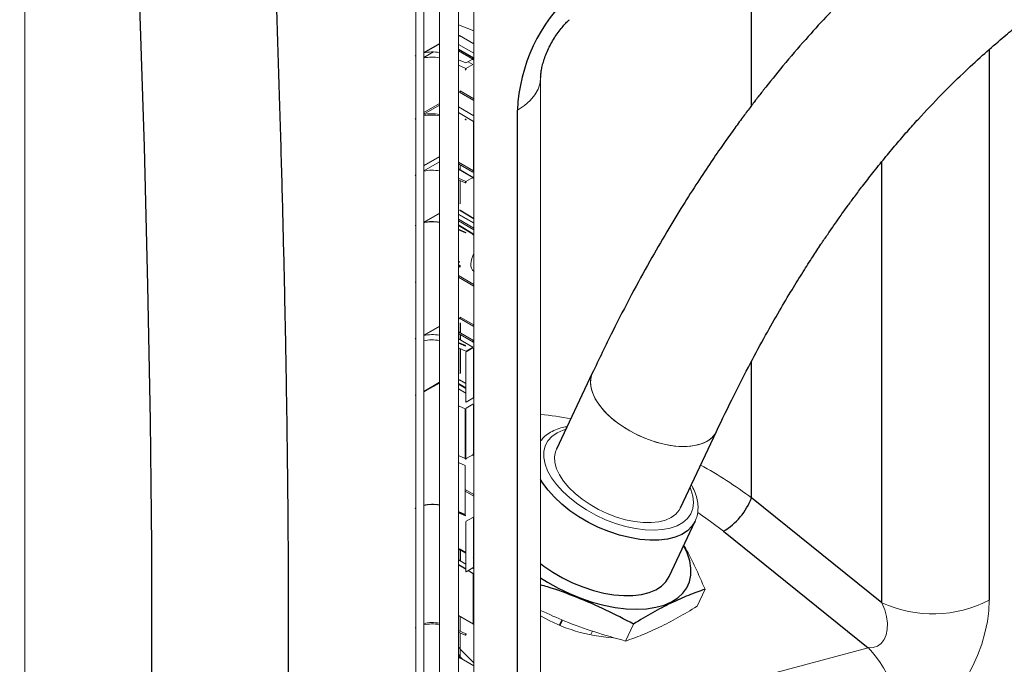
# Paper-space layout '_Isometric' of a CAD drawing. Header units: millimetres. Extents: x -1342 to 1339, y -551 to 2740.
# Tile 69 of 90: x 634 to 881, y -154 to 8. Entities that reach past the tile are written whole.
import ezdxf

# ---------------------------------------------------------------- set-up
doc = ezdxf.new("R2010")
doc.units = ezdxf.units.MM

psp = doc.layouts.new('_Isometric')

# ---------------------------------------------------------------- linework, layer by layer
at = {"color": 144, "linetype": 'Continuous', "lineweight": 18}
for p, q in [((635.03, 592.55), (635.03, -444.04)), ((735.36, -221.32), (735.36, 15.48)), ((739.29, 15.63), (739.29, -221.16)), ((733.4, 14.34), (733.4, -222.45)), ((744.08, -223.24), (744.08, 13.55)), ((748, 13.71), (748, -223.09)), ((748, 5.02), (744.08, 6.46)), ((744.38, 3.79), (744.25, 3.71)), ((748, 1.7), (744.38, 3.79)), ((739.29, 1.82), (735.36, -0.44)), ((744.08, 1.57), (748, -0.61)), ((733.4, -1.26), (733.24, -1.35)), ((735.36, -1.75), (737.84, -0.33)), ((747.68, -2.12), (744.08, -0.04)), ((744.08, -2.29), (745.98, -3.1)), ((745.98, -3.1), (747.68, -2.12)), ((747.62, -2.16), (748, -2.38)), ((747.75, -2.08), (747.86, -1.89)), ((745.98, -4.48), (744.08, -3.64)), ((746.05, -4.61), (745.94, -4.79)), ((747.68, -3.5), (745.98, -4.48)), ((746.51, -2.8), (747.68, -3.5)), ((764.78, -173.6), (764.78, -6.84)), ((748, -12.52), (744.38, -10.43)), ((744.56, -10.12), (748, -12.11)), ((739.29, -13.3), (735.36, -15.57)), ((735.36, -15.97), (739.29, -13.71)), ((744.08, -14.13), (748, -16.4)), ((733.24, -17.2), (733.4, -17.11)), ((747.86, -17.82), (744.08, -15.56)), ((745.94, -17.22), (746.05, -17.28)), ((747.86, -30.25), (747.86, -17.82)), ((739.29, -26.61), (735.36, -28.88)), ((739.29, -26.7), (735.36, -28.96)), ((735.36, -28.97), (739.29, -26.7)), ((735.36, -30.19), (739.29, -27.93)), ((744.08, -28.07), (747.86, -30.25)), ((747.68, -30.56), (744.08, -28.48)), ((747.81, -31.93), (744.08, -29.7)), ((744.49, -28.71), (744.49, -29.94)), ((744.56, -29.99), (744.56, -28.75)), ((744.56, -28.75), (744.56, -29.98)), ((748, -29.05), (747.86, -28.97)), ((744.08, -29.78), (747.68, -31.94)), ((745.98, -32.92), (744.08, -32.08)), ((747.68, -31.94), (745.98, -32.92)), ((747.86, -32.12), (747.75, -32.06)), ((747.77, -30.48), (748, -30.61)), ((744.08, -32.47), (745.81, -33.23)), ((744.49, -32.65), (744.49, -38.46)), ((744.56, -38.36), (744.56, -32.68)), ((744.56, -32.68), (744.56, -38.56)), ((746.05, -33.04), (745.94, -33.23)), ((739.29, -40.83), (735.36, -43.1)), ((739.29, -40.92), (735.36, -43.18)), ((735.36, -43.19), (739.29, -40.92)), ((748, -43.27), (744.08, -41.08)), ((744.08, -41.17), (748, -43.35)), ((744.38, -40.11), (748, -42.28)), ((748, -42.19), (744.51, -40.1)), ((733.4, -43.92), (733.24, -44.01)), ((748, -44.63), (744.08, -42.36)), ((744.08, -42.77), (748, -45.04)), ((744.08, -44), (747.68, -46.16)), ((745.81, -45.66), (744.08, -44.93)), ((744.08, -45.02), (745.87, -45.78)), ((745.81, -45.69), (745.98, -45.76)), ((747.86, -46.34), (747.75, -46.28)), ((744.08, -53.27), (744.21, -53.19)), ((744.21, -54.03), (744.08, -54.1)), ((744.26, -53.08), (744.12, -53.15)), ((744.38, -53.09), (744.25, -53.17)), ((744.25, -54.41), (744.38, -54.33)), ((748, -58.85), (744.08, -56.58)), ((744.08, -56.99), (748, -59.26)), ((739.29, -69.27), (735.36, -71.54)), ((739.29, -69.36), (735.36, -71.62)), ((735.36, -71.62), (739.29, -69.36)), ((744.12, -67.37), (744.08, -67.39)), ((748, -69.4), (744.38, -67.31)), ((744.56, -67), (748, -68.99)), ((744.56, -71), (744.56, -68.45)), ((744.56, -68.65), (744.56, -71)), ((744.08, -70.73), (747.86, -72.91)), ((747.68, -73.21), (744.08, -71.13)), ((744.56, -72.73), (744.56, -71.41)), ((744.56, -71.41), (744.56, -72.73)), ((733.4, -72.36), (733.24, -72.45)), ((744.08, -72.44), (747.68, -74.6)), ((745.81, -74.1), (744.08, -73.37)), ((745.81, -74.13), (745.98, -74.2)), ((747.75, -73.17), (747.86, -72.99)), ((745.98, -75.58), (744.08, -74.74)), ((744.56, -81.02), (744.56, -74.95)), ((744.56, -74.95), (744.56, -81.22)), ((746.05, -75.7), (745.94, -75.89)), ((745.94, -88.32), (745.94, -75.89)), ((747.68, -74.6), (745.98, -75.58)), ((746.05, -75.7), (747.75, -74.72)), ((747.86, -74.78), (747.75, -74.72)), ((747.86, -74.78), (747.86, -87.21)), ((739.29, -83.58), (735.36, -85.84)), ((735.36, -85.84), (739.29, -83.58)), ((745.94, -84.78), (744.08, -83.74)), ((744.25, -82.85), (744.38, -82.77)), ((744.38, -82.77), (745.94, -83.7)), ((745.94, -86.1), (744.08, -85.02)), ((747.86, -84.85), (748, -84.93)), ((748, -85.93), (747.86, -85.84)), ((745.94, -88.32), (746.05, -88.38)), ((747.75, -87.39), (746.05, -88.38)), ((746.05, -89.92), (747.75, -88.94)), ((747.75, -87.39), (747.86, -87.21)), ((747.86, -89), (747.75, -88.94)), ((748, -87.29), (747.86, -87.2)), ((747.86, -89), (747.86, -101.43)), ((744.08, -89.34), (745.81, -90.11)), ((745.81, -90.11), (745.81, -102.54)), ((746.05, -89.92), (745.94, -90.11)), ((745.94, -102.54), (745.94, -90.11)), ((745.94, -98.99), (745.81, -98.92)), ((745.81, -99.01), (745.94, -99.08)), ((745.94, -100.32), (745.81, -100.24)), ((745.81, -100.65), (745.94, -100.72)), ((747.75, -101.61), (747.86, -101.43)), ((748, -100.15), (747.86, -100.06)), ((747.86, -100.15), (748, -100.23)), ((748, -101.51), (747.86, -101.42)), ((745.81, -102.54), (744.08, -101.8)), ((744.08, -103.56), (745.81, -104.33)), ((747.75, -101.61), (746.05, -102.6)), ((747.61, -101.69), (748, -101.92)), ((745.81, -104.33), (745.81, -116.76)), ((745.81, -110.38), (748, -111.65)), ((748, -112.06), (745.81, -110.79)), ((733.4, -115.02), (733.24, -115.11)), ((745.81, -116.79), (745.98, -116.86)), ((746.05, -118.36), (745.94, -118.55)), ((745.94, -130.98), (745.94, -118.55)), ((746.05, -118.36), (747.75, -117.38)), ((747.86, -117.44), (747.75, -117.38)), ((747.86, -117.44), (747.86, -129.87)), ((744.21, -125.12), (744.08, -125.2)), ((744.25, -125.51), (744.38, -125.43)), ((744.38, -125.43), (745.94, -126.36)), ((744.56, -125.45), (744.56, -125.33)), ((744.56, -125.53), (744.56, -128.37)), ((744.56, -128.37), (744.56, -125.54)), ((744.08, -128.09), (745.94, -129.16)), ((747.86, -127.51), (748, -127.59)), ((745.94, -130.34), (744.08, -129.23)), ((744.08, -129.32), (745.94, -130.43)), ((745.94, -130.98), (746.05, -131.04)), ((747.75, -130.05), (746.05, -131.04)), ((746.51, -130.77), (747.68, -131.47)), ((747.81, -131.46), (746.58, -130.73)), ((747.61, -130.13), (748, -130.35)), ((747.75, -130.05), (747.86, -129.87)), ((747.86, -131.58), (747.68, -131.47)), ((747.86, -131.66), (747.86, -144.21)), ((806.14, -135.46), (804.12, -139.74)), ((747.86, -144.21), (744.08, -142.03)), ((744.49, -142.26), (744.49, -146.02)), ((744.56, -142.3), (744.56, -146.05)), ((744.56, -146.05), (744.56, -142.31)), ((748, -142.8), (747.89, -142.74)), ((769.5, -144.41), (770.1, -143.13)), ((770.28, -143.22), (769.65, -144.48)), ((733.24, -145.17), (733.4, -145.08)), ((745.98, -146.68), (744.08, -145.84)), ((747.86, -144.21), (747.86, -144.21)), ((777.4, -146.86), (777.84, -145.98)), ((788.14, -144.19), (786.13, -148.48)), ((744.08, -146.22), (745.81, -146.99)), ((744.49, -146.4), (744.49, -152.22)), ((744.56, -146.44), (744.56, -152.32)), ((744.56, -152.11), (744.56, -146.44)), ((746.05, -146.8), (745.94, -146.98)), ((765.93, -171.91), (847.2, -150.14)), ((744.12, -152.69), (744.08, -152.71)), ((748, -154.71), (744.38, -152.62))]:
    psp.add_line(p, q, dxfattribs=at)
at = {"color": 7, "linetype": 'Continuous', "lineweight": 25}
for p, q in [((817.81, -13.83), (817.81, 48.39)), ((739.29, 1.74), (735.36, -0.53)), ((747.85, -1.88), (744.08, 0.3)), ((877.65, 0.3), (877.65, -138.19)), ((748, -1.97), (747.88, -1.9)), ((758.92, -181.77), (758.92, -15)), ((850.65, -138.87), (850.65, -27.87)), ((747.81, -46.15), (744.08, -43.92)), ((744.12, -53.15), (744.08, -53.17)), ((744.49, -68.55), (744.49, -70.96)), ((744.49, -71.37), (744.49, -72.69)), ((744.08, -73.46), (745.87, -74.22)), ((744.49, -74.92), (744.49, -81.12)), ((817.81, -112.47), (817.81, -78.14)), ((777.76, -81.12), (768.77, -100.26)), ((739.29, -83.49), (735.36, -85.76)), ((744.08, -83.82), (745.94, -84.86)), ((747.86, -85.93), (748, -86.01)), ((799.99, -114.94), (808.99, -95.8)), ((745.94, -102.54), (746.05, -102.6)), ((850.65, -138.87), (817.81, -112.47)), ((745.81, -116.76), (744.08, -116.02)), ((744.08, -116.12), (745.87, -116.88)), ((797.1, -132.27), (803.64, -118.34)), ((810.79, -120.88), (847.2, -150.14)), ((744.49, -125.49), (744.49, -128.32)), ((745.94, -126.27), (744.51, -125.42)), ((748, -127.51), (747.86, -127.42)), ((747.86, -131.66), (747.86, -131.58)), ((747.89, -144.23), (747.89, -131.62)), ((747.86, -144.21), (747.86, -144.21)), ((744.08, -150.01), (744.49, -150.42)), ((744.56, -150.5), (748, -153.97)), ((744.08, -151.94), (744.46, -152.33)), ((744.26, -152.61), (744.12, -152.69)), ((744.38, -152.62), (744.25, -152.7)), ((744.54, -152.41), (745.24, -153.12))]:
    psp.add_line(p, q, dxfattribs=at)
at = {"color": 7, "linetype": 'Continuous', "lineweight": 25, "flags": 128}
for points in [[(655.96, 189.46), (658.24, 144), (660.35, 99.08), (662.24, 54.8), (663.87, 11.29), (664.99, -24.19), (665.88, -59.01), (666.5, -93.09), (666.7, -108.88), (666.83, -124.46), (666.9, -139.33), (666.9, -153.37), (666.84, -166.59), (666.71, -180.41), (666.53, -193.26), (666.31, -205.17), (666.04, -216.23), (665.75, -226.41), (665.44, -235.72), (665.12, -244.18), (664.8, -251.81)], [(803.55, -118.52), (802.84, -119.62), (801.72, -120.73), (800.31, -121.64), (798.62, -122.35), (796.69, -122.83), (794.55, -123.09), (792.23, -123.12), (789.77, -122.91), (787.21, -122.47), (784.6, -121.82), (781.97, -120.95), (779.37, -119.89), (776.84, -118.64), (774.42, -117.24), (772.16, -115.7), (770.09, -114.06), (768.24, -112.32), (766.64, -110.54), (765.33, -108.73), (764.78, -107.81)], [(803.64, -118.34), (803.64, -118.34), (803.55, -118.52)], [(764.78, -132.6), (766.49, -133.68), (769.2, -135.19), (772, -136.54), (774.88, -137.71), (777.78, -138.69), (780.68, -139.46), (783.53, -140.02), (786.3, -140.35), (788.94, -140.46), (791.44, -140.34), (793.75, -139.99), (795.85, -139.42), (797.7, -138.63), (799.28, -137.64), (800.58, -136.45), (801.57, -135.09), (802.24, -133.57), (802.59, -131.91), (802.6, -130.14), (802.28, -128.27), (801.64, -126.33), (800.75, -124.48)], [(764.78, -129.01), (765.61, -129.63), (767.87, -131.17), (770.29, -132.57), (772.82, -133.82), (775.42, -134.88), (778.05, -135.75), (780.66, -136.41), (783.22, -136.84), (785.68, -137.05), (788, -137.02), (790.14, -136.76), (792.07, -136.28), (793.76, -135.57), (795.17, -134.66), (796.29, -133.55), (797.09, -132.27), (797.1, -132.27)]]:
    psp.add_lwpolyline(points, dxfattribs=at)
at = {"color": 144, "linetype": 'Continuous', "lineweight": 18, "flags": 128}
for points in [[(744.25, 3.71), (744.16, 3.67), (744.08, 3.65)], [(764.78, -6.84), (764.66, -8.12), (764.18, -9.65), (763.35, -11.13), (762.18, -12.53), (760.69, -13.83), (758.92, -15)], [(745.81, -45.66), (745.81, -45.7), (745.82, -45.73), (745.84, -45.76), (745.86, -45.78), (745.88, -45.79), (745.91, -45.79), (745.94, -45.78), (745.98, -45.76)], [(744.25, -53.17), (744.16, -53.2), (744.08, -53.23)], [(744.25, -67.38), (744.16, -67.42), (744.08, -67.45)], [(745.81, -74.1), (745.81, -74.14), (745.82, -74.17), (745.84, -74.2), (745.86, -74.22), (745.88, -74.22), (745.91, -74.22), (745.94, -74.22), (745.98, -74.2)], [(777.76, -81.12), (777.53, -81.72), (777.29, -83.04), (777.38, -84.47), (777.79, -85.99), (778.52, -87.55), (779.55, -89.14), (780.86, -90.71), (782.43, -92.23), (784.22, -93.68), (786.2, -95.02), (788.32, -96.23), (790.55, -97.28), (792.83, -98.15), (795.13, -98.82), (797.39, -99.28), (799.56, -99.53), (801.62, -99.54), (803.5, -99.33), (805.18, -98.9), (806.61, -98.26), (807.78, -97.42), (808.66, -96.39), (809.1, -95.54)], [(781.62, -91.48), (780.18, -89.93), (779, -88.35), (778.12, -86.77), (777.54, -85.23), (777.29, -83.75), (777.37, -82.37), (777.76, -81.14)], [(744.08, -82.91), (744.16, -82.89), (744.25, -82.85)], [(808.99, -95.79), (808.98, -95.82), (808.26, -96.92), (807.24, -97.86), (805.93, -98.61), (804.37, -99.14), (802.59, -99.47), (800.61, -99.56), (798.49, -99.43), (796.27, -99.08), (793.99, -98.51), (791.69, -97.74), (789.43, -96.78), (787.25, -95.65), (785.2, -94.37), (783.31, -92.97), (781.62, -91.48)], [(771.16, -95.19), (770.48, -95.4), (768.91, -96.11), (767.61, -97.02), (766.62, -98.12), (765.94, -99.39), (765.58, -100.81), (765.57, -102.34), (765.89, -103.98), (766.54, -105.67), (767.51, -107.4), (768.77, -109.14), (770.32, -110.84), (772.12, -112.49), (774.14, -114.05), (776.34, -115.5), (778.68, -116.81), (781.13, -117.95), (783.63, -118.9), (786.15, -119.66), (788.63, -120.2), (791.04, -120.51), (793.33, -120.6), (795.46, -120.45), (797.4, -120.07), (799.1, -119.47), (800.54, -118.66), (801.69, -117.65), (802.53, -116.46), (803.04, -115.12), (803.23, -113.63), (803.08, -112.05), (802.59, -110.38), (802.38, -109.86)], [(768.77, -100.26), (768.54, -100.85), (768.3, -102.18), (768.38, -103.61), (768.79, -105.13), (769.52, -106.69), (770.56, -108.27), (771.87, -109.84), (773.44, -111.37), (775.23, -112.82), (777.2, -114.16), (779.33, -115.37), (781.55, -116.41), (783.84, -117.29), (786.13, -117.96), (788.39, -118.42), (790.57, -118.66), (792.62, -118.68), (794.5, -118.47), (796.18, -118.04), (797.62, -117.4), (798.79, -116.55), (799.66, -115.53), (799.99, -114.94)], [(804.32, -116.15), (807.53, -118.38), (810.79, -120.88)], [(745.81, -116.76), (745.81, -116.8), (745.82, -116.83), (745.84, -116.86), (745.86, -116.87), (745.88, -116.88), (745.91, -116.88), (745.94, -116.87), (745.98, -116.86)], [(744.08, -125.57), (744.16, -125.55), (744.25, -125.51)], [(877.65, -138.19), (877.53, -140.84), (877.17, -143.59), (876.57, -146.4), (875.74, -149.24), (874.7, -152.08), (873.45, -154.87), (872.01, -157.58), (870.4, -160.18), (868.64, -162.64), (866.76, -164.91), (864.76, -166.99), (862.69, -168.83), (860.57, -170.42), (858.42, -171.73), (856.27, -172.75), (854.14, -173.47)], [(847.2, -150.14), (848.43, -150.09), (849.53, -149.72), (850.46, -149.06), (851.2, -148.12), (851.71, -146.94), (851.99, -145.54), (852.01, -143.99), (851.8, -142.32), (851.34, -140.6), (850.65, -138.87)], [(744.25, -152.7), (744.16, -152.74), (744.08, -152.77)]]:
    psp.add_lwpolyline(points, dxfattribs=at)
at = {"color": 7, "linetype": 'Continuous', "lineweight": 25}
for centre, radius, start, end in [((801.13, -16.83), 42.25, 131.9647, 177.522), ((747.75, -32.03), 0.12, 63.1105, 127.1715), ((746.21, -33.25), 0.406, 125.8645, 177.5198), ((744.59, -54.01), 0.385, 182.6294, 237.0819), ((747.48, -72.89), 0.382, 302.4265, 357.5735), ((802.24, -106.6), 16.64, 300.9239, 339.342), ((744.46, -125.18), 0.393, 190.9883, 236.6946), ((744.61, -152.2), 0.125, 185.5275, 245.1212)]:
    psp.add_arc(centre, radius, start, end, dxfattribs=at)
at = {"color": 144, "linetype": 'Continuous', "lineweight": 18}
for centre, radius, start, end in [((737.53, -10.52), 10.2, 80.0806, 102.7649), ((737.43, -12.13), 10.5, 79.8008, 101.3534), ((747.48, -1.79), 0.382, 302.4265, 357.5735), ((747.71, -2.08), 0.0436, 231.5441, 9.3326), ((747.84, -1.85), 0.0436, 290.6648, 68.4691), ((746.21, -4.81), 0.406, 125.8645, 177.5198), ((745.87, -4.65), 0.156, 247.5021, 297.1212), ((745.89, -4.61), 0.154, 2.6294, 57.0819), ((744.17, -10.1), 0.39, 303.052, 356.948), ((737.43, -26.35), 10.5, 79.8008, 101.3534), ((737.43, -26.22), 10.03, 79.3038, 101.8895), ((745.92, -17.24), 0.113, 171.123, 243.5398), ((745.87, -17.08), 0.156, 247.5021, 297.1212), ((746, -17.29), 0.0493, 305.0639, 6.2662), ((737.43, -40.57), 10.5, 79.8008, 101.3534), ((747.48, -30.23), 0.382, 302.4265, 357.5735), ((747.6, -32.07), 0.154, 2.6294, 57.0819), ((747.84, -32.08), 0.0474, 292.4963, 358.7486), ((745.87, -33.09), 0.156, 247.5021, 297.1212), ((745.89, -33.05), 0.154, 2.6294, 57.0819), ((744.61, -38.45), 0.125, 185.5275, 245.1212), ((744.46, -40.21), 0.121, 64.2192, 126.817), ((737.53, -53.19), 10.21, 80.0882, 102.2754), ((737.54, -53.72), 10.68, 80.5475, 101.7313), ((747.75, -46.25), 0.12, 63.1105, 127.1715), ((747.6, -46.29), 0.154, 2.6294, 57.0819), ((747.84, -46.3), 0.0474, 292.4963, 358.7486), ((753.06, -53.92), 5.85, 149.7851, 177.8603), ((744.46, -54.08), 0.393, 190.9883, 236.6946), ((744.18, -53.26), 0.119, 53.2429, 116.5108), ((744.35, -54.2), 0.218, 350.785, 129.2043), ((744.31, -53.19), 0.125, 54.8867, 114.4743), ((744.45, -54.42), 0.109, 350.7761, 129.2132), ((744.62, -54.35), 0.138, 115.793, 159.5408), ((744.61, -54.32), 0.118, 181.8045, 246.9288), ((749.17, -53.92), 1.97, 173.5611, 234.6539), ((744.18, -67.48), 0.119, 53.2429, 116.5108), ((744.17, -66.98), 0.39, 303.052, 356.948), ((744.6, -68.55), 0.109, 110.6648, 248.4691), ((737.53, -81.62), 10.21, 80.0882, 102.2754), ((737.43, -83.23), 10.5, 79.8008, 101.3534), ((747.71, -73.18), 0.0436, 231.5441, 9.3326), ((747.84, -72.95), 0.0436, 290.6648, 68.4691), ((744.61, -81.11), 0.125, 185.5275, 245.1212), ((755.15, -185.21), 94.24, 79.4612, 84.1364), ((745.92, -102.56), 0.113, 171.123, 243.5398), ((745.87, -102.4), 0.156, 247.5021, 297.1212), ((746, -102.6), 0.0493, 305.0639, 6.2662), ((757.55, -191.83), 99.64, 52.7926, 61.5467), ((737.53, -124.28), 10.21, 80.0882, 102.2754), ((737.54, -124.82), 10.68, 80.5475, 101.7313), ((744.59, -125.11), 0.385, 182.6294, 237.0819), ((744.45, -125.52), 0.118, 63.2618, 127.7744), ((744.62, -125.45), 0.135, 115.5079, 162.4073), ((747.75, -131.56), 0.109, 350.7877, 129.2016), ((747.84, -131.62), 0.0436, 290.6648, 68.4691), ((863.45, -110.61), 31.03, 245.6461, 297.2416), ((785.48, -106.25), 41.46, 240.0383, 266.56), ((737.43, -154.33), 10.5, 79.8008, 101.3534), ((737.43, -154.2), 10.03, 79.3038, 101.8895), ((746.21, -147.01), 0.406, 125.8645, 177.5198), ((745.87, -146.85), 0.156, 247.5021, 297.1212), ((745.89, -146.81), 0.154, 2.6294, 57.0819), ((828.11, -168.52), 26.5, 349.2441, 43.9184), ((744.18, -152.8), 0.125, 54.945, 113.7985), ((744.31, -152.73), 0.125, 54.874, 114.6221), ((744.17, -152.3), 0.39, 303.052, 356.948)]:
    psp.add_arc(centre, radius, start, end, dxfattribs=at)
at = {"color": 7, "linetype": 'Continuous', "lineweight": 25}
for points, knots in [([(808.99, -95.79), (810.46, -92.73), (813.24, -86.92), (817.39, -78.85), (821.22, -71.79), (824.72, -65.64), (827.87, -60.34), (830.67, -55.82), (833.11, -52.02), (835.17, -48.89), (836.85, -46.41), (838.14, -44.54), (839.1, -43.16), (839.95, -41.95), (840.95, -40.55), (842.26, -38.74), (843.9, -36.52), (845.96, -33.79), (848.45, -30.59), (851.26, -27.1), (854.16, -23.62), (857, -20.34), (860.78, -16.12), (865.41, -11.22), (870.82, -5.89), (875.75, -1.32), (880.11, 2.48), (883.94, 5.67), (887.3, 8.35), (890.39, 10.71), (893.18, 12.78), (895.87, 14.7), (898.76, 16.71), (902.16, 18.98), (906.47, 21.74), (911.75, 24.94), (917.87, 28.41), (924.35, 31.82), (930.98, 35.07), (937.73, 38.15), (945.91, 41.62), (955.61, 45.4), (967.01, 49.43), (977.93, 52.96), (988.36, 56.11), (998.22, 58.95), (1008.46, 61.81), (1019.07, 64.73), (1030.05, 67.76), (1041.22, 70.91), (1050.89, 73.75), (1058.78, 76.18), (1064.8, 78.1), (1070.36, 79.95), (1075.41, 81.7), (1080.18, 83.39), (1084.4, 84.95), (1087.66, 86.2), (1089.92, 87.08), (1091.48, 87.69), (1093.11, 88.35), (1095.27, 89.23), (1098.07, 90.39), (1101.52, 91.86), (1105.83, 93.77), (1111.07, 96.18), (1117.19, 99.16), (1123.7, 102.52), (1130.28, 106.14), (1136.71, 109.91), (1142.99, 113.81), (1151.77, 119.62), (1162.76, 127.65), (1175.53, 138.28), (1187.39, 149.47), (1198.35, 161.1), (1208.43, 173.03), (1217.72, 185.2), (1226.33, 197.61), (1234.37, 210.3), (1242.18, 223.73), (1249.7, 237.86), (1256.89, 252.6), (1262.36, 264.78), (1266.4, 274.31), (1269.14, 281.01), (1271.62, 287.27), (1273.75, 292.83), (1275.48, 297.44), (1276.84, 301.14), (1277.86, 303.98), (1278.72, 306.36), (1279.51, 308.62), (1280.37, 311.07), (1281.3, 313.77), (1282.32, 316.75), (1283.65, 320.71), (1285.32, 325.8), (1287.34, 332.09), (1289.46, 338.91), (1292, 347.32), (1294.95, 357.53), (1298.31, 369.69), (1301.75, 382.84), (1305.26, 397.01), (1308.89, 412.56), (1312.6, 429.54), (1316.35, 448), (1320.03, 467.66), (1323.58, 488.48), (1326.94, 510.44), (1329.97, 532.83), (1332.56, 555.1), (1334.68, 576.69), (1336.34, 597.7), (1337.57, 618.08), (1338.36, 637.44), (1338.74, 655.77), (1338.75, 673.05), (1338.44, 689.64), (1337.83, 705.54), (1336.97, 720.76), (1335.96, 734.17), (1334.91, 745.89), (1333.86, 756.05), (1332.72, 765.86), (1331.5, 775.34), (1330.22, 784.48), (1328.91, 793.14), (1327.61, 801.11), (1326.43, 807.89), (1325.41, 813.55), (1324.54, 818.17), (1323.76, 822.18), (1323.09, 825.58), (1322.51, 828.41), (1322, 830.91), (1321.46, 833.49), (1320.79, 836.61), (1319.93, 840.54), (1318.85, 845.37), (1317.52, 851.09), (1315.94, 857.68), (1314.07, 865.13), (1311.91, 873.39), (1309.5, 882.15), (1306.13, 893.91), (1301.78, 908.05), (1295.91, 925.73), (1289.37, 943.89), (1282.17, 962.31), (1274.94, 979.5), (1267.76, 995.53), (1261.66, 1008.35), (1256.76, 1018.23), (1253.15, 1025.33), (1249.83, 1031.7), (1246.82, 1037.34), (1244.15, 1042.28), (1241.81, 1046.52), (1240.04, 1049.68), (1238.77, 1051.94), (1237.92, 1053.43), (1237.18, 1054.73), (1236.56, 1055.81), (1236, 1056.8), (1235.38, 1057.87), (1234.54, 1059.31), (1233.42, 1061.25), (1231.99, 1063.69), (1230.28, 1066.58), (1228.38, 1069.76), (1224.03, 1076.96), (1217.2, 1087.93), (1209.5, 1099.71), (1203.36, 1108.78), (1198.77, 1115.44), (1193.85, 1122.41), (1188.41, 1129.94), (1182.43, 1138.02), (1175.88, 1146.63), (1170.1, 1154.02), (1165.23, 1160.11), (1161.48, 1164.72), (1157.85, 1169.13), (1154.49, 1173.16), (1151.47, 1176.73), (1148.85, 1179.81), (1146.6, 1182.41), (1144.69, 1184.6), (1142.95, 1186.6), (1141.25, 1188.54), (1138.63, 1191.49), (1134.99, 1195.56), (1130.21, 1200.81), (1125.03, 1206.4), (1119.47, 1212.29), (1113.57, 1218.42), (1107.37, 1224.73), (1100.79, 1231.28), (1093.8, 1238.09), (1083.77, 1247.62), (1070.65, 1259.64), (1054.39, 1273.77), (1041.91, 1284.04), (1033.43, 1290.79), (1029.05, 1294.22), (1024.81, 1297.51), (1020.82, 1300.55), (1017.21, 1303.26), (1014.01, 1305.64), (1011.2, 1307.71), (1008.74, 1309.51), (1006.78, 1310.92), (1005.26, 1312.02), (1004.13, 1312.83), (1003.14, 1313.54), (1002.11, 1314.27), (1000.86, 1315.16), (999.2, 1316.32), (997.04, 1317.83), (994.4, 1319.67), (991.67, 1321.54), (989.84, 1322.77), (989.06, 1323.3)], [0, 0, 0, 0, 0.005289, 0.010028, 0.014251, 0.017988, 0.021265, 0.024104, 0.026523, 0.028537, 0.030158, 0.031374, 0.03223, 0.032882, 0.033803, 0.035024, 0.036538, 0.038339, 0.040643, 0.043223, 0.045747, 0.048155, 0.050452, 0.055197, 0.059443, 0.06322, 0.066554, 0.069231, 0.071662, 0.073856, 0.075818, 0.077559, 0.079463, 0.081763, 0.084449, 0.088069, 0.092107, 0.096175, 0.10023, 0.104274, 0.108311, 0.114646, 0.120981, 0.127441, 0.132512, 0.137693, 0.142986, 0.148391, 0.15391, 0.159546, 0.165015, 0.168195, 0.171144, 0.173864, 0.176355, 0.178619, 0.180656, 0.182381, 0.18332, 0.183909, 0.184641, 0.185683, 0.187037, 0.188703, 0.190684, 0.193319, 0.19637, 0.199699, 0.202998, 0.206259, 0.209484, 0.212677, 0.220008, 0.227191, 0.234237, 0.241146, 0.247912, 0.25452, 0.261076, 0.267628, 0.274164, 0.281445, 0.288658, 0.295772, 0.29908, 0.302348, 0.305356, 0.307992, 0.310237, 0.311895, 0.313222, 0.314235, 0.315261, 0.316408, 0.317676, 0.319068, 0.320587, 0.323237, 0.326206, 0.329389, 0.332766, 0.337942, 0.343548, 0.349591, 0.35608, 0.363018, 0.370867, 0.379215, 0.38805, 0.397356, 0.407109, 0.41728, 0.426963, 0.436376, 0.4455, 0.454326, 0.462852, 0.47065, 0.478187, 0.485472, 0.492524, 0.499358, 0.505985, 0.510825, 0.515556, 0.520181, 0.524702, 0.529118, 0.53342, 0.537392, 0.540946, 0.543596, 0.545949, 0.548002, 0.549754, 0.551204, 0.552383, 0.553648, 0.555231, 0.557292, 0.559847, 0.562902, 0.566461, 0.570533, 0.575127, 0.580207, 0.585353, 0.595332, 0.605127, 0.617529, 0.629575, 0.641236, 0.652485, 0.663295, 0.669112, 0.674479, 0.679354, 0.68373, 0.687601, 0.690963, 0.693812, 0.695182, 0.69639, 0.697435, 0.698317, 0.699036, 0.699829, 0.70095, 0.702563, 0.704575, 0.706987, 0.709735, 0.712529, 0.72513, 0.737933, 0.743802, 0.749804, 0.756296, 0.763313, 0.771225, 0.779704, 0.788746, 0.793476, 0.798342, 0.803039, 0.807283, 0.811077, 0.814422, 0.817165, 0.819511, 0.821558, 0.823671, 0.825885, 0.831291, 0.837205, 0.843589, 0.850423, 0.857696, 0.865254, 0.873208, 0.88154, 0.890083, 0.908765, 0.927626, 0.946477, 0.951425, 0.956352, 0.961216, 0.965681, 0.969687, 0.973189, 0.976277, 0.978964, 0.98126, 0.982692, 0.983926, 0.984966, 0.985913, 0.987253, 0.989045, 0.991275, 0.994218, 0.997531, 1, 1, 1, 1]), ([(952.39, 1306.02), (952.76, 1305.79), (955.38, 1304.17), (960.05, 1301.15), (965.37, 1297.66), (969.46, 1294.92), (972.4, 1292.92), (975.14, 1291.04), (977.6, 1289.33), (979.71, 1287.85), (981.47, 1286.61), (982.92, 1285.58), (984.26, 1284.63), (985.67, 1283.61), (987.32, 1282.43), (989.2, 1281.06), (991.34, 1279.5), (993.82, 1277.67), (996.66, 1275.55), (999.79, 1273.19), (1003.04, 1270.72), (1006.32, 1268.2), (1013.39, 1262.69), (1024.16, 1254.03), (1036.45, 1243.66), (1046.65, 1234.71), (1054.93, 1227.26), (1063.4, 1219.41), (1072.11, 1211.09), (1079.05, 1204.26), (1084.36, 1198.92), (1087.78, 1195.44), (1091.22, 1191.89), (1094.69, 1188.28), (1098.08, 1184.7), (1101.44, 1181.1), (1104.62, 1177.66), (1107.53, 1174.47), (1109.99, 1171.75), (1111.86, 1169.67), (1113.21, 1168.15), (1114.18, 1167.06), (1115.14, 1165.97), (1116.28, 1164.68), (1117.71, 1163.05), (1119.44, 1161.07), (1121.56, 1158.62), (1123.98, 1155.8), (1126.6, 1152.71), (1129.22, 1149.59), (1131.8, 1146.5), (1134.97, 1142.65), (1138.69, 1138.06), (1142.93, 1132.74), (1147.09, 1127.43), (1151.28, 1121.99), (1155.85, 1115.94), (1160.86, 1109.17), (1166.32, 1101.6), (1172.04, 1093.46), (1177, 1086.2), (1181.14, 1080), (1184.33, 1075.13), (1187.4, 1070.38), (1190.24, 1065.91), (1192.82, 1061.79), (1195.16, 1058), (1197.24, 1054.58), (1199.09, 1051.52), (1200.69, 1048.83), (1202.06, 1046.52), (1203.23, 1044.53), (1204.41, 1042.5), (1205.78, 1040.14), (1207.45, 1037.22), (1209.39, 1033.81), (1211.59, 1029.87), (1214.06, 1025.39), (1216.79, 1020.34), (1219.72, 1014.83), (1222.75, 1009), (1226.8, 1001.03), (1231.82, 990.82), (1238.13, 977.33), (1244.74, 962.42), (1251.57, 945.92), (1257.69, 930.02), (1263.06, 915.05), (1267.65, 901.42), (1271.89, 887.95), (1275.79, 874.68), (1278.76, 863.83), (1280.94, 855.43), (1282.42, 849.47), (1283.84, 843.61), (1285.12, 838.11), (1286.21, 833.24), (1287.07, 829.3), (1287.72, 826.29), (1288.18, 824.09), (1288.56, 822.25), (1288.94, 820.35), (1289.52, 817.5), (1290.31, 813.48), (1291.33, 808.12), (1292.47, 801.85), (1293.71, 794.64), (1295.03, 786.49), (1296.39, 777.38), (1297.71, 767.74), (1298.96, 757.65), (1300.11, 747.18), (1301.2, 735.89), (1302.18, 723.76), (1303.02, 710.76), (1303.68, 696.93), (1304.11, 682.51), (1304.3, 666.17), (1304.14, 648.13), (1303.53, 628.45), (1302.51, 608.85), (1301.13, 589.39), (1299.42, 570.15), (1297.28, 549.95), (1294.67, 528.9), (1291.58, 507.15), (1288.21, 486.05), (1284.6, 465.65), (1280.99, 447.05), (1277.46, 430.21), (1274.07, 415.06), (1270.63, 400.62), (1267.21, 387.05), (1263.87, 374.51), (1260.53, 362.62), (1257.21, 351.38), (1253.94, 340.85), (1251.23, 332.53), (1249.08, 326.15), (1247.49, 321.55), (1246.11, 317.65), (1245.13, 314.92), (1244.49, 313.14), (1243.98, 311.74), (1243.32, 309.94), (1242.28, 307.14), (1240.79, 303.22), (1238.79, 298.05), (1236.35, 291.94), (1233.45, 284.94), (1230.11, 277.2), (1226.32, 268.81), (1222.08, 259.89), (1217.34, 250.49), (1211.82, 240.2), (1205.65, 229.52), (1199, 218.89), (1192.38, 209.14), (1185.82, 200.21), (1178.83, 191.4), (1171.4, 182.8), (1163.49, 174.47), (1155.73, 167.01), (1147.77, 160.01), (1139.63, 153.49), (1131.21, 147.37), (1122.74, 141.76), (1113.99, 136.51), (1104.88, 131.55), (1095.44, 126.9), (1087.17, 123.22), (1080.51, 120.46), (1075.8, 118.59), (1071.76, 117.06), (1067.9, 115.63), (1063.66, 114.11), (1058.6, 112.39), (1052.99, 110.54), (1046.75, 108.56), (1039.81, 106.45), (1032.35, 104.26), (1021.34, 101.13), (1007.27, 97.27), (990.54, 92.65), (974.52, 88.01), (959.21, 83.21), (944.76, 78.19), (930.98, 72.84), (917.69, 67.03), (907.31, 61.88), (899.67, 57.75), (894.84, 55), (890.5, 52.41), (886.9, 50.17), (884.08, 48.37), (882.15, 47.1), (880.89, 46.25), (879.9, 45.59), (878.69, 44.76), (877.06, 43.63), (874.82, 42.06), (871.92, 39.96), (868.31, 37.27), (864.3, 34.14), (860.15, 30.76), (856.1, 27.32), (852.24, 23.9), (847.6, 19.63), (842.36, 14.53), (836.68, 8.64), (831.17, 2.57), (825.91, -3.57), (821.82, -8.63), (819.09, -12.14), (817.36, -14.42), (815.45, -16.97), (813.2, -20.05), (810.55, -23.76), (807.53, -28.16), (804.15, -33.26), (800.42, -39.12), (796.39, -45.75), (792.07, -53.22), (787.49, -61.58), (782.64, -70.94), (779.44, -77.63), (777.76, -81.14)], [0, 0, 0, 0, 0.00121, 0.00843, 0.015296, 0.018709, 0.021976, 0.025077, 0.027851, 0.030215, 0.032152, 0.033765, 0.035098, 0.036682, 0.038539, 0.040675, 0.043096, 0.045811, 0.049147, 0.052831, 0.056598, 0.06038, 0.064174, 0.081191, 0.098196, 0.107924, 0.117879, 0.128234, 0.138983, 0.150121, 0.154301, 0.158531, 0.162811, 0.167141, 0.171502, 0.175576, 0.179852, 0.183555, 0.186679, 0.189221, 0.190702, 0.191874, 0.19295, 0.194398, 0.196234, 0.198461, 0.201077, 0.204401, 0.207855, 0.211257, 0.214608, 0.217906, 0.223664, 0.22925, 0.234662, 0.240155, 0.245973, 0.252959, 0.260357, 0.268161, 0.276365, 0.280819, 0.285367, 0.289704, 0.293698, 0.297352, 0.300667, 0.303644, 0.306284, 0.30859, 0.310561, 0.3122, 0.313655, 0.315702, 0.318141, 0.320971, 0.324189, 0.327861, 0.331929, 0.336386, 0.341014, 0.345673, 0.354911, 0.364254, 0.375498, 0.386856, 0.398311, 0.407135, 0.415619, 0.423757, 0.431558, 0.439031, 0.442409, 0.445718, 0.44896, 0.452058, 0.454685, 0.456812, 0.458363, 0.459477, 0.46029, 0.461268, 0.462451, 0.464766, 0.467522, 0.470714, 0.474337, 0.478385, 0.482853, 0.487737, 0.492349, 0.497274, 0.502512, 0.508066, 0.51394, 0.52014, 0.526612, 0.533071, 0.541633, 0.550158, 0.558644, 0.567079, 0.575449, 0.583734, 0.593537, 0.603154, 0.612552, 0.621694, 0.630549, 0.637687, 0.64459, 0.651243, 0.6575, 0.663282, 0.668599, 0.674019, 0.678906, 0.683294, 0.68566, 0.687869, 0.689777, 0.691164, 0.691725, 0.692289, 0.693141, 0.694281, 0.696254, 0.698715, 0.701639, 0.704996, 0.708755, 0.712802, 0.717164, 0.721804, 0.726683, 0.732528, 0.737993, 0.743114, 0.747921, 0.752445, 0.757743, 0.762691, 0.767333, 0.771707, 0.776422, 0.780873, 0.785237, 0.789692, 0.794256, 0.798951, 0.803718, 0.806455, 0.808779, 0.810686, 0.812431, 0.814526, 0.816994, 0.81967, 0.822696, 0.82608, 0.829833, 0.833712, 0.842417, 0.850951, 0.859288, 0.867402, 0.875347, 0.882848, 0.890459, 0.898188, 0.901258, 0.904333, 0.907077, 0.909353, 0.911149, 0.912456, 0.913064, 0.913581, 0.914358, 0.915414, 0.916752, 0.918735, 0.921139, 0.923964, 0.926881, 0.929717, 0.932471, 0.93514, 0.939803, 0.944155, 0.948182, 0.952849, 0.956988, 0.958463, 0.959865, 0.961495, 0.963478, 0.965871, 0.968651, 0.971832, 0.975431, 0.979465, 0.983872, 0.988745, 0.99411, 1, 1, 1, 1]), ([(293.9, -11.39), (292.02, -14.79), (288.33, -21.45), (283.68, -31.63), (279.74, -41.6), (276.48, -51.35), (273.49, -62), (270.93, -73.46), (268.94, -85.57), (267.65, -96.98), (266.91, -107.63), (266.62, -117.5), (266.67, -127.02), (267, -136.05), (267.57, -144.48), (268.23, -151.71), (268.89, -157.55), (269.47, -162.1), (269.95, -165.49), (270.33, -168.05), (270.64, -170.09), (270.98, -172.18), (271.42, -174.89), (272.05, -178.48), (272.91, -183.06), (274.03, -188.66), (275.43, -195.14), (277.07, -202.12), (278.89, -209.26), (280.83, -216.39), (283.52, -225.68), (287.12, -237.09), (291.82, -250.57), (296.91, -263.95), (302.29, -277.03), (307.76, -289.44), (313.1, -300.86), (318.18, -311.16), (322.91, -320.34), (327.25, -328.44), (330.49, -334.3), (332.84, -338.48), (334.58, -341.52), (336.68, -345.16), (339.23, -349.49), (342.25, -354.53), (345.65, -360.08), (349.26, -365.84), (352.91, -371.53), (356.55, -377.08), (360.17, -382.48), (365.5, -390.26), (372.52, -400.16), (381.22, -411.85), (389.63, -422.65), (397.15, -431.88), (403.67, -439.6), (409.12, -445.87), (414.06, -451.38), (418.48, -456.21), (422.37, -460.36), (425.74, -463.89), (428.9, -467.13), (432.3, -470.57), (436.38, -474.61), (441.31, -479.37), (447.11, -484.79), (453.75, -490.77), (461.55, -497.5), (470.53, -504.82), (480.77, -512.6), (491.93, -520.38), (502.58, -527.07), (512.46, -532.63), (521.12, -537), (529.58, -540.76), (537.52, -543.81), (544.87, -546.19), (551.62, -547.98), (557.78, -549.26), (563.35, -550.12), (568.35, -550.62), (573.01, -550.86), (577.74, -550.87), (582.88, -550.59), (588.47, -549.92), (594.33, -548.75), (599.63, -547.23), (604.05, -545.63), (607.78, -544.05), (611.69, -542.13), (616.27, -539.55), (620.99, -536.42), (625.48, -532.95), (629.29, -529.63), (632.7, -526.35), (635.9, -522.96), (638.78, -519.63), (641.42, -516.34), (643.89, -513.04), (646.46, -509.36), (649.12, -505.26), (651.84, -500.73), (654.63, -495.71), (657.33, -490.44), (659.64, -485.54), (661.49, -481.39), (662.86, -478.15), (663.92, -475.55), (664.69, -473.6), (665.29, -472.07), (666, -470.23), (667, -467.53), (668.31, -463.88), (670.54, -457.34), (673.46, -447.98), (676.42, -437.17), (678.88, -427.26), (680.93, -418.2), (682.97, -408.41), (684.96, -397.86), (686.9, -386.49), (688.77, -374.28), (690.37, -362.62), (691.73, -351.63), (692.87, -341.51), (693.91, -331.39), (694.82, -321.75), (695.54, -313.43), (696.1, -306.43), (696.53, -300.7), (696.88, -295.73), (697.17, -291.55), (697.39, -288.18), (697.56, -285.54), (697.68, -283.53), (697.78, -281.97), (697.85, -280.71), (697.92, -279.6), (697.98, -278.52), (698.05, -277.36), (698.18, -275.15), (698.37, -271.62), (698.63, -266.71), (698.91, -261.13), (699.2, -254.91), (699.5, -247.89), (699.81, -239.96), (700.11, -231.11), (700.4, -221.29), (700.67, -210.56), (700.92, -198.75), (701.12, -185.94), (701.28, -172.11), (701.36, -157.59), (701.38, -142.42), (701.33, -126.61), (701.19, -109.82), (700.97, -92.02), (700.66, -73.2), (700.25, -53.74), (699.75, -33.66), (699.16, -12.99), (698.46, 8.65), (697.66, 31.26), (696.8, 53.48), (695.91, 75.19), (694.99, 96.21), (694.02, 117.6), (692.99, 139.17), (691.93, 160.77), (690.35, 192.18), (688.18, 233.38), (685.49, 282.81), (682.85, 330.52), (680.32, 376.39), (677.84, 421.86), (675.47, 466.84), (673.23, 510.97), (671.18, 554.16), (669.33, 596.34), (667.7, 637.69), (666.4, 675.9), (665.41, 710.98), (664.69, 742.98), (664.19, 774.24), (663.92, 804.73), (663.89, 834.41), (664.11, 863.25), (664.59, 890.48), (665.3, 916.12), (666.23, 940.19), (667.4, 963.46), (668.82, 985.92), (670.5, 1007.54), (672.22, 1025.94), (673.86, 1041.26), (675.34, 1053.61), (676.89, 1065.37), (678.48, 1076.38), (680.08, 1086.51), (681.76, 1096.3), (683.5, 1105.67), (685.29, 1114.59), (687, 1122.51), (688.68, 1129.76), (690.3, 1136.31), (691.84, 1142.14), (693.19, 1146.97), (694.33, 1150.87), (695.25, 1153.86), (695.92, 1155.99), (696.29, 1157.14), (696.45, 1157.64), (696.54, 1157.93), (696.74, 1158.54), (697.09, 1159.58), (697.65, 1161.26), (698.45, 1163.59), (699.49, 1166.52), (701.13, 1170.97), (703.54, 1177.06), (706.97, 1184.93), (710.53, 1192.22), (714.02, 1198.69), (717.06, 1203.91), (720.01, 1208.63), (722.64, 1212.59), (724.85, 1215.76), (726.62, 1218.18), (727.91, 1219.92), (728.93, 1221.25), (729.9, 1222.5), (731.09, 1224.01), (732.98, 1226.35), (734.91, 1228.67), (736.35, 1230.31), (736.79, 1230.8)], [0, 0, 0, 0, 0.004123, 0.008074, 0.011864, 0.015499, 0.018986, 0.023625, 0.027987, 0.032071, 0.035877, 0.0394, 0.042636, 0.046075, 0.0491, 0.051703, 0.053882, 0.055408, 0.056638, 0.057569, 0.058198, 0.058858, 0.059842, 0.061152, 0.062789, 0.06486, 0.067299, 0.069937, 0.072584, 0.075242, 0.077908, 0.083019, 0.088155, 0.093312, 0.09848, 0.103414, 0.107951, 0.112086, 0.115814, 0.119093, 0.121995, 0.12304, 0.124264, 0.125773, 0.127567, 0.12969, 0.132101, 0.134581, 0.137011, 0.139391, 0.141721, 0.144, 0.149541, 0.154756, 0.159645, 0.16421, 0.167496, 0.170451, 0.173082, 0.175395, 0.177431, 0.179152, 0.180598, 0.182254, 0.184295, 0.186719, 0.189545, 0.192741, 0.19622, 0.200482, 0.20504, 0.209861, 0.214908, 0.218383, 0.221921, 0.225254, 0.228307, 0.231099, 0.233645, 0.235962, 0.238058, 0.239942, 0.241623, 0.243368, 0.245338, 0.247537, 0.249909, 0.252372, 0.254034, 0.255581, 0.257358, 0.259406, 0.262104, 0.264477, 0.266612, 0.268591, 0.270603, 0.272688, 0.27434, 0.276154, 0.278143, 0.280315, 0.282678, 0.285245, 0.288023, 0.290666, 0.292556, 0.294141, 0.295407, 0.296345, 0.296967, 0.297626, 0.299025, 0.30087, 0.302875, 0.308389, 0.314113, 0.317981, 0.322127, 0.326581, 0.331356, 0.336467, 0.341928, 0.347755, 0.352059, 0.356554, 0.36117, 0.365445, 0.369278, 0.372119, 0.374629, 0.376801, 0.378625, 0.380098, 0.381214, 0.382085, 0.382718, 0.383264, 0.383722, 0.384174, 0.38468, 0.385241, 0.387066, 0.389312, 0.391678, 0.394391, 0.397457, 0.400884, 0.404762, 0.409032, 0.413705, 0.41879, 0.424297, 0.430237, 0.436619, 0.442971, 0.449724, 0.456886, 0.464464, 0.472467, 0.480899, 0.489249, 0.497991, 0.507127, 0.516661, 0.526593, 0.535175, 0.544033, 0.553043, 0.562064, 0.57109, 0.580117, 0.601363, 0.622513, 0.641603, 0.660516, 0.679206, 0.697632, 0.715755, 0.733222, 0.750326, 0.767035, 0.783319, 0.796437, 0.80923, 0.821685, 0.833788, 0.845527, 0.856891, 0.867869, 0.877584, 0.886961, 0.895992, 0.904672, 0.912996, 0.920961, 0.925841, 0.930572, 0.935097, 0.939273, 0.943111, 0.946629, 0.950385, 0.953743, 0.956728, 0.95936, 0.96195, 0.964141, 0.965959, 0.967424, 0.968552, 0.969355, 0.96984, 0.969866, 0.969927, 0.970166, 0.970561, 0.971109, 0.972075, 0.97322, 0.974452, 0.977168, 0.980211, 0.983581, 0.98577, 0.988012, 0.989997, 0.991696, 0.993106, 0.994153, 0.994937, 0.995453, 0.995969, 0.996671, 0.997561, 0.999273, 1, 1, 1, 1]), ([(764.78, -6.84), (764.78, -6.72), (764.79, -6.39), (764.85, -5.63), (765.03, -4.53), (765.33, -3.24), (765.79, -1.8), (766.39, -0.26), (767.13, 1.3), (767.98, 2.84), (768.92, 4.28), (769.91, 5.59), (770.86, 6.68), (771.56, 7.38), (771.92, 7.7), (772.01, 7.78)], [0, 0, 0, 0, 0.047459, 0.131317, 0.215403, 0.300442, 0.38645, 0.473136, 0.560005, 0.646393, 0.731813, 0.815905, 0.898495, 0.973596, 1, 1, 1, 1]), ([(747.73, -2.12), (747.75, -2.11), (747.8, -2.07), (747.85, -2), (747.88, -1.92), (747.89, -1.87), (747.89, -1.85)], [0, 0, 0, 0, 0.253256, 0.537896, 0.826843, 1, 1, 1, 1]), ([(745.87, -17.34), (745.89, -17.35), (745.93, -17.36), (745.98, -17.35), (746.01, -17.33), (746.03, -17.33)], [0, 0, 0, 0, 0.3788, 0.759842, 1, 1, 1, 1]), ([(747.73, -73.22), (747.75, -73.2), (747.8, -73.17), (747.85, -73.09), (747.88, -73.01), (747.89, -72.97), (747.89, -72.95)], [0, 0, 0, 0, 0.253256, 0.537896, 0.826843, 1, 1, 1, 1]), ([(745.87, -102.66), (745.89, -102.67), (745.93, -102.68), (745.98, -102.66), (746.01, -102.65), (746.03, -102.64)], [0, 0, 0, 0, 0.3787997, 0.7598416, 1, 1, 1, 1]), ([(788.14, -144.19), (785.84, -143), (781.23, -140.6), (773.99, -137.48), (768.47, -135.43), (765.34, -134.51), (764.78, -134.35)], [0, 0, 0, 0, 0.30848, 0.616858, 0.9312, 1, 1, 1, 1]), ([(806.14, -135.46), (804.76, -135.91), (803.37, -136.42), (800.51, -137.57), (797.59, -138.87), (794.51, -140.49), (791.37, -142.24), (789.77, -143.19), (788.14, -144.19)], [0, 0, 0, 0, 0.25, 0.25, 0.5, 0.75, 0.75, 1, 1, 1, 1])]:
    psp.add_open_spline(points, degree=3, knots=knots, dxfattribs=at)
at = {"color": 144, "linetype": 'Continuous', "lineweight": 18}
for points, knots in [([(733.24, -1.35), (733.24, -1.35), (733.29, -1.33), (733.35, -1.31), (733.4, -1.29)], [0, 0, 0, 0, 0.070503, 1, 1, 1, 1]), ([(733.4, -17.09), (733.35, -17.12), (733.29, -17.16), (733.24, -17.2), (733.24, -17.2)], [0, 0, 0, 0, 0.929497, 1, 1, 1, 1]), ([(733.4, -31.27), (733.35, -31.32), (733.29, -31.37), (733.24, -31.42), (733.24, -31.42)], [0, 0, 0, 0, 0.9365198, 1, 1, 1, 1]), ([(733.4, -31.31), (733.35, -31.34), (733.29, -31.38), (733.24, -31.42), (733.24, -31.42)], [0, 0, 0, 0, 0.929497, 1, 1, 1, 1]), ([(747.89, -32.08), (747.88, -32.05), (747.88, -32), (747.84, -31.95), (747.82, -31.93), (747.81, -31.93)], [0, 0, 0, 0, 0.468742, 0.820895, 1, 1, 1, 1]), ([(733.24, -44.01), (733.24, -44.01), (733.29, -43.99), (733.35, -43.97), (733.4, -43.95)], [0, 0, 0, 0, 0.070503, 1, 1, 1, 1]), ([(747.89, -46.3), (747.88, -46.27), (747.88, -46.22), (747.84, -46.17), (747.82, -46.15), (747.81, -46.15)], [0, 0, 0, 0, 0.468742, 0.820895, 1, 1, 1, 1]), ([(744.51, -54.32), (744.5, -54.31), (744.48, -54.29), (744.49, -54.3), (744.49, -54.32), (744.49, -54.33)], [0, 0, 0, 0, 0.515386, 0.812079, 1, 1, 1, 1]), ([(733.24, -58.23), (733.24, -58.23), (733.29, -58.21), (733.35, -58.19), (733.4, -58.17)], [0, 0, 0, 0, 0.070503, 1, 1, 1, 1]), ([(733.24, -58.23), (733.24, -58.23), (733.29, -58.21), (733.35, -58.2), (733.4, -58.18)], [0, 0, 0, 0, 0.06348, 1, 1, 1, 1]), ([(733.24, -72.45), (733.24, -72.45), (733.29, -72.42), (733.35, -72.41), (733.4, -72.39)], [0, 0, 0, 0, 0.070503, 1, 1, 1, 1]), ([(733.24, -86.67), (733.24, -86.67), (733.29, -86.64), (733.35, -86.62), (733.4, -86.61)], [0, 0, 0, 0, 0.070503, 1, 1, 1, 1]), ([(733.24, -86.67), (733.24, -86.67), (733.29, -86.65), (733.35, -86.64), (733.4, -86.62)], [0, 0, 0, 0, 0.06348, 1, 1, 1, 1]), ([(771.47, -94.52), (771.09, -94.59), (770.03, -94.77), (768.49, -95.32), (766.87, -96.17), (765.61, -97.11), (765.02, -97.84), (764.78, -98.14)], [0, 0, 0, 0, 0.131317, 0.370617, 0.607947, 0.84059, 1, 1, 1, 1]), ([(803.5, -118.54), (803.59, -118.38), (803.95, -117.77), (804.26, -116.58), (804.43, -115.01), (804.29, -113.36), (803.86, -111.65), (803.29, -110.25), (802.84, -109.41), (802.7, -109.16)], [0, 0, 0, 0, 0.06124, 0.229284, 0.397216, 0.567751, 0.742712, 0.922169, 1, 1, 1, 1]), ([(733.24, -115.11), (733.24, -115.1), (733.29, -115.08), (733.35, -115.06), (733.4, -115.05)], [0, 0, 0, 0, 0.070503, 1, 1, 1, 1]), ([(800.8, -124.38), (801.07, -124.84), (802.07, -126.58), (803.88, -130.23), (805.32, -133.58), (806.14, -135.46)], [0, 0, 0, 0, 0.137616, 0.515974, 1, 1, 1, 1]), ([(764.78, -140.82), (766.8, -141.73), (771.25, -143.73), (778.4, -146.27), (783.55, -147.74), (786.13, -148.48)], [0, 0, 0, 0, 0.294417, 0.647148, 1, 1, 1, 1]), ([(786.13, -148.48), (787.5, -148.02), (788.9, -147.51), (791.75, -146.36), (794.68, -145.06), (797.75, -143.45), (800.89, -141.69), (802.49, -140.74), (804.12, -139.74)], [0, 0, 0, 0, 0.25, 0.25, 0.5, 0.75, 0.75, 1, 1, 1, 1]), ([(733.4, -145.07), (733.35, -145.1), (733.29, -145.13), (733.24, -145.17), (733.24, -145.17)], [0, 0, 0, 0, 0.929497, 1, 1, 1, 1]), ([(744.49, -152.22), (744.49, -152.24), (744.48, -152.27), (744.46, -152.36), (744.42, -152.44), (744.36, -152.52), (744.3, -152.58), (744.27, -152.6), (744.26, -152.61)], [0, 0, 0, 0, 0.1609289, 0.3247368, 0.503863, 0.6914967, 0.8583257, 1, 1, 1, 1])]:
    psp.add_open_spline(points, degree=3, knots=knots, dxfattribs=at)

doc.saveas('drawing.dxf')
